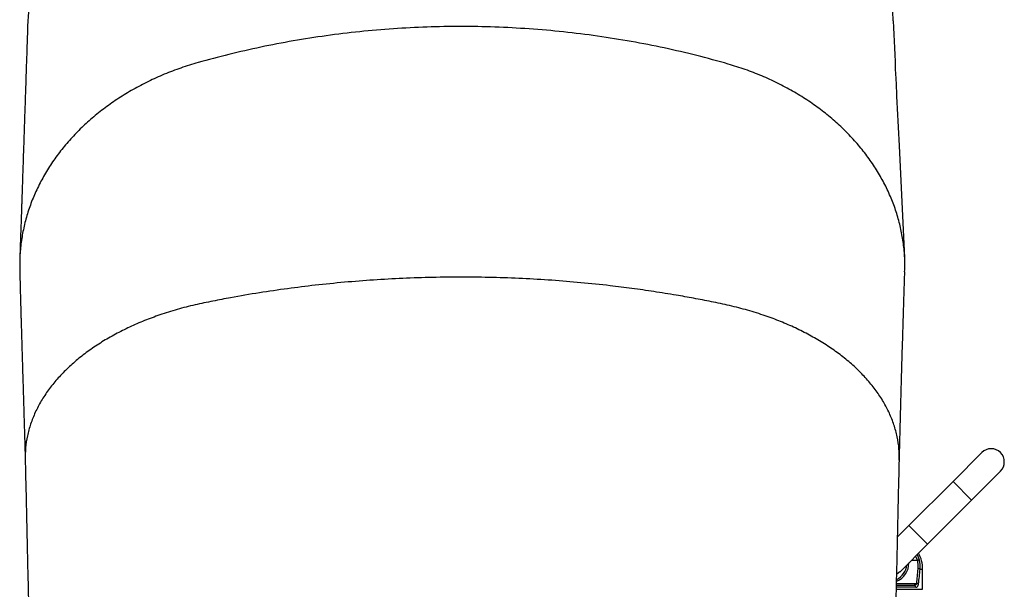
# Model space of a CAD drawing. Header units: millimetres. Extents: x 212 to 2672, y 434 to 2559.
# Tile 3 of 10: x 300 to 1012, y 1661 to 2072. Entities that reach past the tile are written whole.
import ezdxf

# ---------------------------------------------------------------- set-up
doc = ezdxf.new("R2010")
doc.units = ezdxf.units.MM

msp = doc.modelspace()

# ---------------------------------------------------------------- linework, layer by layer
at = {"color": 7, "linetype": 'Continuous', "lineweight": 25}
for p, q in [((995.49, 1759.84), (974.63, 1738.98)), ((988.07, 1725.55), (1008.93, 1746.41)), ((974.63, 1738.98), (942.81, 1707.16)), ((956.25, 1693.73), (988.07, 1725.55)), ((942.81, 1707.16), (934.52, 1698.86)), ((936.08, 1673.56), (956.25, 1693.73)), ((944.61, 1682.08), (948.87, 1682.08)), ((936.15, 1673.64), (933.97, 1672.05)), ((952.67, 1661.08), (952.67, 1675.58)), ((933.73, 1661.08), (952.67, 1661.08)), ((933.82, 1664.08), (946.49, 1664.08))]:
    msp.add_line(p, q, dxfattribs=at)
at = {"color": 1, "linetype": 'Continuous', "lineweight": 25}
for p, q in [((974.63, 1738.98), (988.07, 1725.55)), ((942.81, 1707.16), (956.25, 1693.73)), ((950.79, 1675.58), (952.67, 1675.58)), ((947.68, 1662.58), (933.77, 1662.58)), ((933.81, 1665.3), (948.42, 1665.3))]:
    msp.add_line(p, q, dxfattribs=at)
at = {"color": 1, "linetype": 'Continuous', "lineweight": 25, "flags": 128}
for points in [[(948.87, 1682.08), (947.83, 1684.7), (947.63, 1685.11)], [(948.68, 1686.16), (949.23, 1685.04), (950.26, 1682.36)]]:
    msp.add_lwpolyline(points, dxfattribs=at)
at = {"color": 7, "linetype": 'Continuous', "lineweight": 25}
for centre, radius, start, end in [((1002.21, 1753.12), 9.5, 315, 135), ((928.67, 1675.58), 24, 0, 28.86019), ((929.42, 1677.51), 20.06, 355.31884, 13.22187), ((929.47, 1677.33), 21.39, 355.31908, 13.60827), ((928.67, 1679.58), 12.5, 294.99291, 355.5358), ((949.26, 1671.66), 4.21, 68.64676, 87.95018), ((946.32, 1662.72), 1.37, 354.15137, 82.60779), ((948.07, 1660.56), 4.75, 69.58226, 85.8739)]:
    msp.add_arc(centre, radius, start, end, dxfattribs=at)
at = {"color": 1, "linetype": 'Continuous', "lineweight": 25}
msp.add_arc((928.67, 1679.87), 14, 291.93118, 1.1294, dxfattribs=at)
at = {"color": 7, "linetype": 'Continuous', "lineweight": 25}
for centre, ratio in [((928.67, 1720.8), 0.194444), ((928.67, 1720.51), 0.207407)]:
    msp.add_ellipse(centre, major_axis=(0, 115.71), ratio=ratio, start_param=4.212161, end_param=4.313649, dxfattribs=at)
for points, knots in [([(468.49, 2191.62), (463.73, 2190.68), (454.1, 2188.76), (439.94, 2185.23), (425.88, 2181.16), (412.07, 2176.48), (398.62, 2171.21), (385.68, 2165.37), (373.37, 2158.96), (361.82, 2152.04), (351.17, 2144.65), (341.5, 2136.85), (332.92, 2128.72), (325.49, 2120.33), (319.25, 2111.75), (314.2, 2103.08), (310.34, 2094.39), (307.67, 2085.74), (306.12, 2077.84), (305.91, 2072.83), (305.82, 2070.67)], [0, 0, 0, 0, 0.051419, 0.10416, 0.158167, 0.213359, 0.269625, 0.326824, 0.384787, 0.443317, 0.502197, 0.561197, 0.620083, 0.678625, 0.736601, 0.793822, 0.850114, 0.905328, 0.959367, 1, 1, 1, 1]), ([(931.46, 2071.63), (931.38, 2073.48), (931.18, 2078.2), (929.65, 2085.8), (926.98, 2094.47), (923.1, 2103.17), (918.03, 2111.86), (911.76, 2120.44), (904.31, 2128.84), (895.7, 2136.98), (886.02, 2144.77), (875.34, 2152.16), (863.79, 2159.07), (851.47, 2165.46), (838.54, 2171.29), (825.11, 2176.54), (811.33, 2181.2), (797.31, 2185.26), (783.19, 2188.77), (773.59, 2190.68), (768.86, 2191.62)], [0, 0, 0, 0, 0.035119, 0.089576, 0.14522, 0.201951, 0.259613, 0.318029, 0.377001, 0.436302, 0.495695, 0.554942, 0.613807, 0.672072, 0.729537, 0.786034, 0.841424, 0.895596, 0.948472, 1, 1, 1, 1]), ([(939.69, 1900.51), (938.4, 1927.46), (936.56, 1966.28), (934.46, 2010.56), (933.01, 2040.45), (932.18, 2058.62), (931.58, 2071.64)], [0, 0, 0, 0, 0.471535, 0.679249, 0.769995, 1, 1, 1, 1]), ([(305.73, 2070.68), (305.64, 2067.9), (305.46, 2062.2), (305.19, 2053.78), (304.92, 2045.59), (304.67, 2037.95), (304.43, 2030.83), (304.21, 2024.15), (303.97, 2017.08), (303.72, 2009.6), (303.45, 2001.75), (303.2, 1994.22), (302.95, 1986.69), (302.69, 1978.91), (302.42, 1970.76), (302.15, 1962.56), (301.88, 1954.63), (301.68, 1948.65), (301.54, 1944.47), (301.45, 1941.76), (301.35, 1938.74), (301.23, 1935.24), (301.1, 1931.26), (300.93, 1926.48), (300.74, 1920.84), (300.51, 1914.31), (300.26, 1907.12), (300.09, 1902.1), (300, 1899.48)], [0, 0, 0, 0, 0.0488218, 0.1002377, 0.1482837, 0.1931177, 0.2348657, 0.2737159, 0.3107301, 0.3592466, 0.4051334, 0.4484765, 0.49117, 0.5367161, 0.5843358, 0.6332617, 0.6795776, 0.7226233, 0.7375754, 0.7525218, 0.7699801, 0.7903345, 0.8135639, 0.8396385, 0.8739653, 0.9121192, 0.9541083, 1, 1, 1, 1]), ([(812.14, 2040.45), (797.16, 2044.79), (766.28, 2052.58), (717.88, 2061.2), (668.3, 2066.44), (635.13, 2067.59), (602.55, 2067.59), (570.03, 2066.49), (521.39, 2061.45), (473.89, 2053.16), (443.56, 2045.66), (428.84, 2041.49)], [0.3435188, 0.3435188, 0.3435188, 0.3435188, 0.3658241, 0.3881294, 0.4104346, 0.4327399, 0.4327399, 0.454593, 0.4764462, 0.4982993, 0.5201525, 0.5201525, 0.5201525, 0.5201525]), ([(428.84, 2041.49), (424.69, 2040.24), (416.4, 2037.75), (404.43, 2033.15), (392.9, 2027.97), (381.88, 2022.18), (371.41, 2015.82), (361.52, 2008.93), (352.25, 2001.53), (343.65, 1993.65), (335.73, 1985.35), (328.54, 1976.64), (322.1, 1967.58), (316.43, 1958.19), (311.56, 1948.53), (307.51, 1938.62), (304.3, 1928.51), (301.92, 1918.24), (300.45, 1907.86), (299.81, 1899.12), (300, 1893.86), (300.07, 1892.09)], [0, 0, 0, 0, 0.055053, 0.109883, 0.16451, 0.218953, 0.273234, 0.327374, 0.38139, 0.435301, 0.489127, 0.542883, 0.59659, 0.650263, 0.703922, 0.757583, 0.811263, 0.864981, 0.918754, 0.972599, 1, 1, 1, 1]), ([(939.66, 1890.3), (939.74, 1892.35), (939.96, 1897.87), (939.33, 1906.86), (937.9, 1917.2), (935.56, 1927.43), (932.4, 1937.51), (928.4, 1947.38), (923.59, 1957.02), (917.99, 1966.39), (911.61, 1975.43), (904.5, 1984.12), (896.66, 1992.42), (888.14, 2000.29), (878.96, 2007.7), (869.15, 2014.61), (858.76, 2020.98), (847.83, 2026.8), (836.39, 2032.01), (824.5, 2036.65), (816.27, 2039.18), (812.14, 2040.45)], [0, 0, 0, 0, 0.031717, 0.085323, 0.138856, 0.192335, 0.245775, 0.299196, 0.352615, 0.406049, 0.459516, 0.513032, 0.566618, 0.620289, 0.674065, 0.727965, 0.782007, 0.83621, 0.890597, 0.945187, 1, 1, 1, 1]), ([(299.96, 1892.09), (300.02, 1889.65), (300.13, 1884.98), (300.31, 1878.24), (300.47, 1872.11), (300.62, 1866.61), (300.75, 1862.03), (300.85, 1858.28), (300.95, 1855.04), (301.05, 1851.63), (301.16, 1847.78), (301.3, 1842.96), (301.48, 1837.04), (301.69, 1829.9), (301.93, 1821.87), (302.2, 1812.93), (302.5, 1803.11), (302.83, 1792.39), (303.18, 1780.73), (303.55, 1768.12), (303.8, 1759.26), (303.93, 1754.72)], [0, 0, 0, 0, 0.057702, 0.110246, 0.157654, 0.199939, 0.237108, 0.262726, 0.28571, 0.311118, 0.340199, 0.37295, 0.41993, 0.472832, 0.531645, 0.596358, 0.666963, 0.742038, 0.822797, 0.909251, 1, 1, 1, 1]), ([(935.81, 1754.4), (935.8, 1757.13), (935.77, 1762.77), (934.43, 1771.28), (932.12, 1779.89), (928.77, 1788.33), (924.46, 1796.56), (919.21, 1804.53), (913.07, 1812.2), (906.09, 1819.53), (898.34, 1826.47), (889.86, 1833.01), (880.73, 1839.1), (871.02, 1844.73), (860.78, 1849.88), (850.09, 1854.53), (838.59, 1858.84), (826.29, 1862.72), (813.25, 1866.09), (800.1, 1868.79), (787.23, 1871.28), (773.37, 1873.75), (758.51, 1876.14), (742.61, 1878.41), (725.04, 1880.6), (705.73, 1882.62), (684.56, 1884.34), (663.33, 1885.58), (641.87, 1886.35), (620.19, 1886.64), (598.51, 1886.42), (577.03, 1885.72), (555.8, 1884.54), (534.65, 1882.89), (513.9, 1880.8), (493.4, 1878.26), (472.98, 1875.26), (455.02, 1872.21), (439.52, 1869.24), (426.56, 1866.6), (413.71, 1863.28), (401.51, 1859.45), (390.04, 1855.18), (379.31, 1850.54), (369.04, 1845.39), (359.28, 1839.76), (350.12, 1833.66), (341.61, 1827.12), (333.82, 1820.17), (326.81, 1812.83), (320.65, 1805.15), (315.38, 1797.17), (311.05, 1788.93), (307.69, 1780.47), (305.36, 1771.86), (304, 1763.32), (303.97, 1757.67), (303.96, 1754.93)], [0, 0, 0, 0, 0.0153277, 0.031717, 0.0480626, 0.0643516, 0.0805736, 0.0967185, 0.1127745, 0.1287332, 0.144586, 0.1603226, 0.1759371, 0.1914227, 0.206771, 0.2219787, 0.23704, 0.2537271, 0.2702214, 0.2864494, 0.3021645, 0.3174374, 0.336906, 0.3559079, 0.3745645, 0.3996319, 0.4244732, 0.4492957, 0.4743048, 0.4997219, 0.5252002, 0.5502233, 0.5750267, 0.5998291, 0.6248494, 0.6486081, 0.6729931, 0.6982948, 0.7137892, 0.7297914, 0.7460354, 0.7624651, 0.7775617, 0.7928043, 0.8081872, 0.8237069, 0.8393549, 0.8551244, 0.8710093, 0.8869992, 0.9030853, 0.9192592, 0.9355089, 0.9518244, 0.9681949, 0.9846075, 1, 1, 1, 1]), ([(935.84, 1754.19), (936, 1760.52), (936.33, 1773.19), (936.83, 1791.58), (937.32, 1809.48), (937.81, 1826.84), (938.3, 1843.69), (938.78, 1859.73), (939.27, 1875.22), (939.6, 1885.32), (939.77, 1890.3)], [0, 0, 0, 0, 0.126077, 0.252164, 0.378298, 0.504515, 0.630854, 0.757329, 0.880501, 1, 1, 1, 1]), ([(303.93, 1754.93), (304.1, 1747.49), (304.43, 1732.76), (304.94, 1710.34), (305.44, 1688.05), (305.95, 1665.9), (306.44, 1643.94), (306.93, 1622.23), (307.43, 1600.11), (307.93, 1577.63), (308.43, 1554.86), (308.92, 1532.55), (309.39, 1510.75), (309.86, 1489.09), (310.31, 1467.6), (310.75, 1446.34), (311.18, 1425.78), (311.58, 1405.95), (311.96, 1386.87), (312.34, 1367.57), (312.72, 1348.15), (313.09, 1328.72), (313.45, 1310.42), (313.79, 1293.15), (314.1, 1276.92), (314.4, 1261.75), (314.68, 1247.73), (314.94, 1234.86), (315.17, 1223.2), (315.38, 1212.71), (315.57, 1203.39), (315.74, 1195.14), (315.9, 1187.6), (316.06, 1180.25), (316.22, 1172.48), (316.4, 1164.04), (316.6, 1154.85), (316.82, 1144.93), (317.05, 1134.29), (317.31, 1122.95), (317.59, 1110.9), (317.89, 1098.15), (318.21, 1084.74), (318.56, 1070.69), (318.94, 1056.03), (319.34, 1040.91), (319.77, 1025.42), (320.22, 1009.72), (320.69, 994.25), (321.17, 979.36), (321.65, 965.37), (322.12, 952.27), (322.57, 940.14), (323.02, 928.94), (323.45, 918.63), (323.87, 909.17), (324.29, 899.9), (324.73, 890.95), (325.17, 882.38), (325.58, 874.55), (325.97, 867.59), (326.35, 861.15), (326.72, 855.09), (327.13, 848.64), (327.58, 841.87), (328.08, 834.74), (328.62, 827.43), (329.2, 819.95), (329.83, 812.48), (330.48, 805.16), (331.16, 798.07), (331.86, 791.23), (332.6, 784.45), (333.39, 777.63), (334.25, 770.69), (334.96, 765.36), (335.47, 761.69), (335.75, 759.77), (335.97, 758.23), (336.16, 756.9), (336.37, 755.49), (336.65, 753.69), (336.98, 751.52), (337.33, 749.27), (337.67, 747.2), (337.97, 745.33), (338.29, 743.45), (338.64, 741.39), (339.02, 739.21), (339.44, 736.87), (339.86, 734.57), (340.29, 732.28), (340.7, 730.12), (341.24, 727.37), (341.94, 723.94), (342.79, 719.96), (343.66, 716.1), (344.51, 712.46), (345.33, 709.1), (346.16, 705.83), (347.06, 702.43), (348.08, 698.77), (349.2, 694.99), (350.25, 691.6), (351.21, 688.63), (352.07, 686.1), (352.91, 683.7), (353.75, 681.41), (354.67, 678.98), (355.75, 676.23), (356.95, 673.33), (358.17, 670.51), (359.41, 667.78), (360.72, 665.02), (362.14, 662.16), (363.6, 659.36), (365.18, 656.49), (367.18, 653.03), (369.78, 648.8), (372.91, 644.11), (376.27, 639.49), (379.57, 635.3), (382.7, 631.6), (385.64, 628.36), (388.71, 625.15), (392.2, 621.74), (396.31, 618.01), (401.33, 613.86), (405.2, 610.82), (407.63, 609.22), (407.83, 609.08)], [0, 0, 0, 0, 0.018464, 0.036515, 0.054148, 0.071357, 0.088141, 0.104497, 0.120425, 0.137452, 0.153963, 0.169961, 0.185449, 0.200432, 0.215775, 0.230562, 0.244795, 0.258473, 0.271591, 0.284145, 0.298225, 0.31154, 0.324093, 0.33589, 0.347128, 0.357591, 0.367281, 0.376201, 0.384353, 0.391613, 0.398135, 0.403919, 0.408967, 0.414019, 0.419453, 0.425434, 0.431961, 0.439035, 0.446656, 0.454823, 0.463536, 0.472831, 0.482676, 0.493073, 0.504023, 0.515517, 0.527326, 0.539647, 0.552145, 0.564076, 0.57564, 0.586587, 0.596921, 0.606644, 0.615759, 0.624268, 0.632175, 0.641198, 0.649293, 0.656566, 0.663864, 0.669746, 0.675759, 0.682197, 0.689528, 0.696829, 0.70484, 0.713225, 0.721681, 0.730209, 0.738735, 0.747042, 0.755269, 0.764133, 0.773217, 0.782687, 0.785869, 0.788584, 0.790783, 0.792465, 0.794228, 0.796816, 0.800223, 0.803701, 0.806766, 0.80942, 0.812048, 0.815192, 0.818743, 0.822061, 0.826081, 0.829552, 0.832963, 0.836397, 0.842865, 0.849776, 0.856229, 0.862323, 0.86835, 0.873495, 0.87929, 0.886078, 0.892539, 0.898851, 0.903391, 0.907621, 0.911502, 0.91509, 0.91874, 0.922861, 0.927384, 0.9315, 0.93508, 0.938859, 0.942581, 0.946103, 0.949253, 0.952869, 0.957275, 0.962422, 0.967358, 0.971788, 0.975715, 0.979145, 0.982094, 0.985747, 0.989695, 0.993954, 0.999481, 1, 1, 1, 1]), ([(831.26, 609.08), (832.77, 610.12), (836.73, 612.85), (842.76, 617.76), (848.78, 623.22), (853.98, 628.53), (858.5, 633.58), (862.6, 638.65), (866.27, 643.61), (869.33, 648.11), (871.92, 652.21), (873.87, 655.52), (875.37, 658.19), (876.74, 660.72), (878.17, 663.5), (879.6, 666.42), (880.86, 669.11), (881.92, 671.5), (882.79, 673.5), (883.51, 675.21), (884.1, 676.67), (884.61, 677.94), (885.11, 679.21), (885.66, 680.65), (886.31, 682.38), (887.01, 684.32), (887.69, 686.25), (888.29, 688), (888.78, 689.47), (889.22, 690.81), (889.62, 692.07), (890.2, 693.91), (890.96, 696.39), (891.89, 699.58), (892.86, 703.09), (893.88, 706.94), (894.95, 711.21), (896.06, 715.85), (897.18, 720.86), (898.08, 725.14), (898.75, 728.48), (899.18, 730.67), (899.56, 732.62), (899.89, 734.36), (900.17, 735.91), (900.42, 737.28), (900.67, 738.66), (900.94, 740.19), (901.23, 741.86), (901.51, 743.51), (901.76, 744.99), (901.99, 746.37), (902.34, 748.53), (902.84, 751.66), (903.47, 755.8), (904.1, 760.09), (904.7, 764.33), (905.23, 768.31), (905.72, 772.06), (906.17, 775.67), (906.63, 779.48), (907.12, 783.66), (907.63, 788.25), (908.14, 793.01), (908.61, 797.62), (909.03, 801.9), (909.38, 805.7), (909.68, 809), (909.92, 811.77), (910.14, 814.24), (910.34, 816.67), (910.56, 819.36), (910.82, 822.53), (911.11, 826.21), (911.52, 831.7), (912.05, 838.95), (912.64, 847.81), (913.2, 856.65), (913.72, 865.35), (914.2, 873.88), (914.65, 882.25), (915.08, 890.53), (915.49, 899.09), (915.9, 907.9), (916.3, 916.83), (916.65, 925.29), (916.97, 933.12), (917.25, 940.22), (917.5, 946.82), (917.74, 953.27), (917.98, 959.95), (918.3, 968.96), (918.69, 980.58), (919.16, 995.15), (919.64, 1010.92), (920.05, 1025.31), (920.4, 1038.01), (920.69, 1048.83), (921, 1060.36), (921.31, 1072.72), (921.64, 1085.85), (921.97, 1099.76), (922.32, 1114.45), (922.67, 1130), (923.04, 1146.55), (923.42, 1164.12), (923.82, 1182.74), (924.22, 1202.29), (924.64, 1222.78), (925.07, 1244.21), (925.51, 1266.59), (925.95, 1289), (926.39, 1311.39), (926.82, 1333.66), (927.26, 1356.64), (927.72, 1380.31), (928.2, 1404.5), (928.7, 1429.16), (929.21, 1454.23), (929.74, 1479.8), (930.26, 1504.47), (930.77, 1528.18), (931.26, 1550.87), (931.77, 1573.81), (932.28, 1596.95), (932.8, 1620.27), (933.32, 1643.26), (933.83, 1665.88), (934.33, 1688.11), (934.84, 1710.33), (935.35, 1732.53), (935.68, 1747.07), (935.85, 1754.4)], [0, 0, 0, 0, 0.00384, 0.010063, 0.016641, 0.021408, 0.026694, 0.032527, 0.037273, 0.042187, 0.046462, 0.05, 0.052685, 0.055746, 0.059297, 0.063141, 0.067257, 0.070434, 0.073226, 0.075635, 0.077664, 0.0795, 0.081333, 0.083644, 0.086432, 0.089693, 0.092977, 0.095675, 0.098126, 0.100308, 0.102454, 0.104564, 0.109708, 0.115217, 0.121122, 0.127931, 0.13528, 0.143213, 0.151747, 0.160592, 0.164494, 0.168, 0.171111, 0.173852, 0.176243, 0.178398, 0.180295, 0.182694, 0.185465, 0.187994, 0.190203, 0.192154, 0.19419, 0.199884, 0.206024, 0.212158, 0.218115, 0.223681, 0.22847, 0.233251, 0.238059, 0.243371, 0.249402, 0.255477, 0.261079, 0.266206, 0.27084, 0.274497, 0.277691, 0.28042, 0.282959, 0.285994, 0.289561, 0.29366, 0.298293, 0.307699, 0.317081, 0.326119, 0.33481, 0.343154, 0.351176, 0.358986, 0.366593, 0.375021, 0.383145, 0.390657, 0.397489, 0.403638, 0.409039, 0.414421, 0.420034, 0.425877, 0.436886, 0.448634, 0.461125, 0.474359, 0.482239, 0.490393, 0.499063, 0.508295, 0.518088, 0.528252, 0.538958, 0.550206, 0.561997, 0.574591, 0.587753, 0.601486, 0.615793, 0.630676, 0.646139, 0.662189, 0.676985, 0.692258, 0.708011, 0.724248, 0.740982, 0.757897, 0.775273, 0.793111, 0.811417, 0.827324, 0.843576, 0.860179, 0.877133, 0.89444, 0.912098, 0.929068, 0.946348, 0.963933, 0.981819, 1, 1, 1, 1]), ([(948.94, 1682.09), (949.09, 1682.13), (949.23, 1682.17), (949.5, 1682.24), (949.63, 1682.26), (949.86, 1682.31), (949.96, 1682.33), (950.14, 1682.36), (950.21, 1682.36), (950.26, 1682.36)], [0, 0, 0, 0, 0.25, 0.25, 0.5, 0.5, 0.75, 0.75, 1, 1, 1, 1]), ([(948.42, 1665.3), (948.39, 1665.18), (948.35, 1665.07), (948.25, 1664.87), (948.19, 1664.78), (947.99, 1664.54), (947.82, 1664.42), (947.47, 1664.24), (947.28, 1664.18), (946.9, 1664.1), (946.7, 1664.08), (946.49, 1664.08)], [0, 0, 0, 0, 0.125, 0.125, 0.25, 0.25, 0.5, 0.5, 0.75, 0.75, 1, 1, 1, 1]), ([(947.68, 1662.58), (947.93, 1662.58), (948.17, 1662.63), (948.61, 1662.82), (948.82, 1662.97), (949.09, 1663.27), (949.18, 1663.38), (949.34, 1663.64), (949.41, 1663.79), (949.53, 1664.1), (949.59, 1664.27), (949.68, 1664.63), (949.71, 1664.81), (949.73, 1665.01)], [0, 0, 0, 0, 0.25, 0.25, 0.5, 0.5, 0.625, 0.625, 0.75, 0.75, 0.875, 0.875, 1, 1, 1, 1])]:
    msp.add_open_spline(points, degree=3, knots=knots, dxfattribs=at)
msp.add_open_spline([(948.94, 1682.09), (948.92, 1682.09), (948.89, 1682.08), (948.87, 1682.08)], degree=3, dxfattribs=at)

doc.saveas('drawing.dxf')
